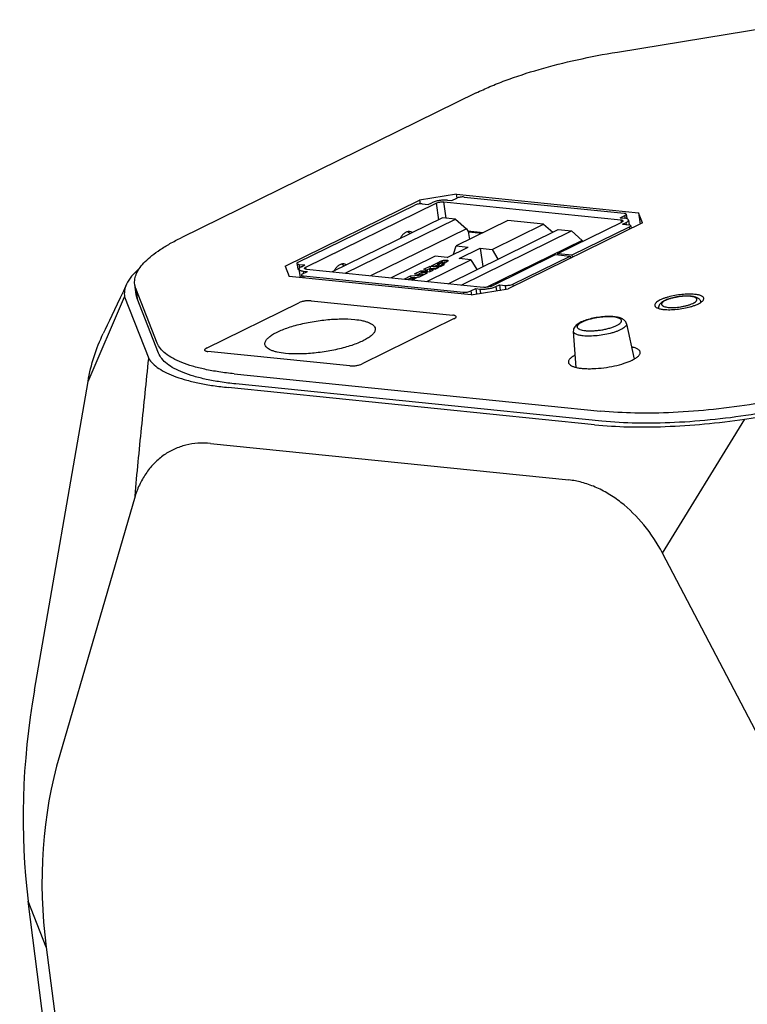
# Model space of a CAD drawing. Header units: millimetres. Extents: x 56 to 390, y 72 to 263.
# Tile 28 of 29: x 336 to 344, y 244 to 255. Entities that reach past the tile are written whole.
import ezdxf

# ---------------------------------------------------------------- set-up
doc = ezdxf.new("R2010")
doc.units = ezdxf.units.MM
doc.header["$LTSCALE"] = 23.1
doc.layers.add('00_COMPONENTS', color=7, linetype='CONTINUOUS')

msp = doc.modelspace()

# ---------------------------------------------------------------- linework, layer by layer
at = {"layer": '00_COMPONENTS', "color": 7}
for p, q in [((342.826, 254.507), (345.0754, 254.8729)), ((341.2296, 254.0447), (337.8898, 252.4058)), ((341.0058, 252.8977), (340.5879, 252.8298)), ((341.0122, 252.8546), (341.0058, 252.8977)), ((341.0058, 252.8977), (343.0655, 252.6883)), ((339.0674, 252.0836), (340.5879, 252.8298)), ((339.2134, 252.1278), (340.5337, 252.7758)), ((339.3006, 252.0733), (340.7751, 252.7969)), ((340.5879, 252.8298), (340.5933, 252.7896)), ((340.6173, 252.7894), (340.6863, 252.7823)), ((340.6863, 252.7823), (340.726, 252.8019)), ((340.8643, 252.8114), (342.8669, 252.6077)), ((340.9038, 252.8308), (340.9532, 252.8258)), ((340.9532, 252.8258), (341.0087, 252.853)), ((341.0923, 252.8666), (342.9036, 252.6824)), ((342.857, 252.6321), (342.9126, 252.6594)), ((342.9257, 252.6726), (342.933, 252.6221)), ((343.0655, 252.6883), (343.086, 252.5612)), ((343.1104, 252.5732), (343.0655, 252.6883)), ((340.8459, 252.6313), (339.599, 252.0194)), ((339.7471, 252.0043), (340.994, 252.6163)), ((340.994, 252.6163), (340.8459, 252.6313)), ((340.994, 252.6163), (341.1178, 252.5086)), ((341.587, 252.6002), (341.004, 252.314)), ((341.4082, 252.2729), (341.9913, 252.559)), ((341.9913, 252.559), (341.587, 252.6002)), ((343.1104, 252.5732), (341.59, 251.8271)), ((341.9913, 252.559), (342.096, 252.4679)), ((342.1517, 252.2275), (342.8765, 252.5832)), ((342.857, 252.6321), (342.9064, 252.6271)), ((342.8857, 252.5587), (342.9255, 252.5782)), ((342.8857, 252.5587), (342.9547, 252.5517)), ((342.9534, 252.6063), (342.9614, 252.5507)), ((342.9768, 252.5419), (342.9814, 252.5099)), ((341.1178, 252.5086), (340.0314, 251.9754)), ((340.9104, 251.886), (342.1574, 252.498)), ((341.0585, 251.871), (342.3055, 252.4829)), ((341.1178, 252.5086), (341.1384, 252.4764)), ((341.1384, 252.4764), (341.1513, 252.3863)), ((342.1574, 252.498), (342.3055, 252.4829)), ((342.3055, 252.4829), (342.4292, 252.3752)), ((342.316, 252.2108), (342.9637, 252.5286)), ((340.9713, 252.2185), (341.004, 252.314)), ((341.004, 252.314), (341.1382, 252.3004)), ((342.4292, 252.3752), (341.351, 251.8461)), ((342.4292, 252.3752), (342.4348, 252.3665)), ((340.8995, 252.1832), (341.1382, 252.3004)), ((341.0353, 252.1694), (341.274, 252.2866)), ((341.274, 252.2866), (341.3037, 252.0791)), ((341.274, 252.2866), (341.4082, 252.2729)), ((341.402, 251.8596), (342.1268, 252.2153)), ((341.4082, 252.2729), (341.473, 252.1621)), ((342.1268, 252.2153), (342.2911, 252.1986)), ((342.1538, 252.2126), (342.1517, 252.2275)), ((342.1517, 252.2275), (342.316, 252.2108)), ((342.3197, 252.1852), (342.316, 252.2108)), ((339.2003, 252.1146), (339.209, 252.0543)), ((339.2224, 252.1048), (339.2914, 252.0978)), ((339.2516, 252.0783), (339.2914, 252.0978)), ((340.7653, 252.1969), (340.2655, 251.9516)), ((340.6697, 251.9105), (341.1695, 252.1558)), ((340.7217, 252.0896), (340.8051, 252.1305)), ((340.7217, 252.0896), (340.8236, 252.0793)), ((340.7967, 252.101), (340.7646, 252.0852)), ((340.8995, 252.1832), (340.7653, 252.1969)), ((340.7956, 252.1089), (340.8336, 252.1276)), ((340.799, 252.0852), (340.7956, 252.1089)), ((340.7956, 252.1089), (340.8107, 252.1074)), ((340.8107, 252.1074), (340.8488, 252.1261)), ((340.8141, 252.0837), (340.8107, 252.1074)), ((340.8403, 252.0965), (340.8141, 252.0837)), ((340.8236, 252.0793), (340.8689, 252.1015)), ((340.8392, 252.1045), (340.8772, 252.1232)), ((340.8415, 252.0881), (340.8392, 252.1045)), ((340.8392, 252.1045), (340.8689, 252.1015)), ((340.8533, 252.1115), (340.8509, 252.1282)), ((341.1695, 252.1558), (341.0353, 252.1694)), ((341.1695, 252.1558), (341.2343, 252.045)), ((341.6434, 251.8807), (342.2911, 252.1986)), ((342.2911, 252.1986), (342.2948, 252.173)), ((339.0674, 252.0836), (339.1124, 251.9686)), ((339.2237, 252.0502), (339.2372, 251.9559)), ((339.2514, 251.9839), (339.2557, 251.954)), ((339.2645, 251.9971), (339.3201, 252.0243)), ((339.2707, 252.0294), (339.3201, 252.0243)), ((339.3102, 252.0488), (341.3129, 251.8451)), ((340.4844, 251.9732), (340.6317, 251.9851)), ((340.5325, 251.9967), (340.6038, 252.0317)), ((340.5325, 251.9967), (340.6343, 251.9864)), ((340.6072, 252.008), (340.5754, 251.9924)), ((340.5802, 251.9598), (340.6317, 251.9851)), ((340.6038, 252.0317), (340.6736, 252.0348)), ((340.6038, 252.0317), (340.6072, 252.008)), ((340.6147, 252.0083), (340.6072, 252.008)), ((340.7018, 252.0195), (340.6137, 252.0152)), ((340.6171, 251.9915), (340.6137, 252.0152)), ((340.6137, 252.0152), (340.6795, 252.0085)), ((340.64, 251.9892), (340.6171, 251.9915)), ((340.6343, 251.9864), (340.6795, 252.0085)), ((340.6381, 252.0486), (340.7094, 252.0836)), ((340.6736, 252.0348), (340.6381, 252.0486)), ((340.7009, 252.054), (340.667, 252.0374)), ((340.6736, 252.0348), (340.676, 252.0183)), ((340.7038, 252.034), (340.7004, 252.0577)), ((340.7004, 252.0577), (340.7437, 252.0401)), ((340.7004, 252.0577), (340.7661, 252.0511)), ((340.7018, 252.0195), (340.7437, 252.0401)), ((340.7189, 252.0279), (340.7038, 252.034)), ((340.7128, 252.0598), (340.7072, 252.0571)), ((340.7128, 252.0598), (340.7094, 252.0836)), ((340.7094, 252.0836), (340.8112, 252.0732)), ((340.7718, 252.0538), (340.7128, 252.0598)), ((340.7661, 252.0511), (340.8112, 252.0732)), ((340.8141, 252.0837), (340.799, 252.0852)), ((337.3821, 251.7634), (337.3658, 251.8773)), ((341.1721, 251.7591), (339.1124, 251.9686)), ((339.2735, 251.9741), (341.0848, 251.7899)), ((340.4224, 251.9427), (340.4844, 251.9732)), ((340.4372, 251.9342), (340.4224, 251.9427)), ((340.4878, 251.9494), (340.4534, 251.9325)), ((340.4844, 251.9732), (340.4878, 251.9494)), ((340.49, 251.9496), (340.4878, 251.9494)), ((340.5298, 251.9567), (340.4893, 251.9542)), ((340.4927, 251.9304), (340.4893, 251.9542)), ((340.4893, 251.9542), (340.5076, 251.9458)), ((340.4981, 251.928), (340.4927, 251.9304)), ((340.5076, 251.9458), (340.5298, 251.9567)), ((340.5103, 251.9267), (340.5076, 251.9458)), ((340.5123, 251.9265), (340.5303, 251.9354)), ((340.5236, 251.9385), (340.5652, 251.9589)), ((340.5245, 251.9325), (340.5236, 251.9385)), ((340.5236, 251.9385), (340.5303, 251.9354)), ((340.5298, 251.9567), (340.5318, 251.9425)), ((340.5575, 251.9551), (340.5303, 251.9529)), ((340.5802, 251.9598), (340.5652, 251.9589)), ((341.4511, 251.8546), (341.4909, 251.8742)), ((341.4909, 251.8742), (341.4995, 251.8138)), ((341.4909, 251.8742), (341.5598, 251.8671)), ((337.6194, 251.214), (337.3774, 251.8332)), ((341.1684, 251.8035), (341.2239, 251.8307)), ((341.1721, 251.7591), (341.59, 251.8271)), ((341.2239, 251.8307), (341.2326, 251.7704)), ((341.2239, 251.8307), (341.2733, 251.8257)), ((341.2283, 251.7683), (341.2326, 251.7704)), ((341.4995, 251.8138), (341.5048, 251.8132)), ((336.8369, 250.7805), (337.2504, 251.7379)), ((337.2504, 251.7379), (337.5231, 251.0399)), ((337.6357, 251.1001), (337.3938, 251.7193)), ((338.178, 251.1577), (339.2223, 251.6702)), ((339.3616, 251.6928), (340.9661, 251.5296)), ((343.7712, 251.6796), (343.7721, 251.6751)), ((343.2922, 251.611), (343.2926, 251.6064)), ((340.9811, 251.4913), (339.9368, 250.9788)), ((342.9283, 251.4332), (343.0164, 251.033)), ((342.3279, 251.3471), (342.3557, 250.9397)), ((339.7975, 250.9562), (338.193, 251.1193)), ((338.4911, 250.8666), (342.6358, 250.4451)), ((336.2304, 247.289), (336.8369, 250.7805)), ((342.6521, 250.3312), (338.5075, 250.7527)), ((344.2681, 250.354), (346.8037, 250.7664)), ((342.5688, 250.2903), (338.4241, 250.7118)), ((343.3354, 248.8391), (344.2681, 250.354)), ((338.2226, 250.078), (342.2753, 249.6659)), ((337.3683, 249.4828), (336.5163, 246.5572)), ((344.9828, 245.6962), (343.3354, 248.8391)), ((336.783, 240.038), (336.1604, 244.8989)), ((336.3639, 244.378), (336.9928, 239.5011))]:
    msp.add_line(p, q, dxfattribs=at)
at = {"layer": '00_COMPONENTS', "color": 4}
for p, q in [((340.7751, 252.7969), (340.8019, 252.6097)), ((340.8907, 252.6268), (340.8643, 252.8114)), ((342.9175, 252.6257), (342.9126, 252.6594)), ((342.8669, 252.6077), (342.8708, 252.5804)), ((342.929, 252.5543), (342.9255, 252.5782)), ((341.308, 252.4632), (341.1356, 252.4808)), ((341.1387, 252.4742), (341.2974, 252.458)), ((342.9674, 252.503), (342.9637, 252.5286)), ((339.2224, 252.1048), (339.2285, 252.0624)), ((340.8051, 252.1305), (340.8074, 252.1147)), ((340.851, 252.1103), (340.8488, 252.1261)), ((340.8985, 252.1349), (340.8958, 252.1536)), ((339.2707, 252.0294), (339.2746, 252.002)), ((339.304, 252.0496), (339.3006, 252.0733)), ((339.2735, 251.9741), (339.2767, 251.9519)), ((341.5661, 251.8232), (341.5598, 251.8671)), ((341.6434, 251.8807), (341.6471, 251.8551)), ((337.3774, 251.8332), (337.3938, 251.7193)), ((341.088, 251.7677), (341.0848, 251.7899)), ((341.1684, 251.8035), (341.1747, 251.7595)), ((341.2803, 251.7767), (341.2733, 251.8257)), ((341.4511, 251.8546), (341.4581, 251.8056)), ((343.662, 251.7407), (343.6614, 251.7408)), ((336.3639, 244.378), (336.1604, 244.8989))]:
    msp.add_line(p, q, dxfattribs=at)
at = {"layer": '00_COMPONENTS', "color": 7}
msp.add_lwpolyline([(337.2725, 251.8797), (337.2364, 251.802), (337.2013, 251.7268), (337.1681, 251.6561), (337.1368, 251.5898), (337.1074, 251.5279), (337.08, 251.4703), (337.0544, 251.4169), (337.0306, 251.3676), (337.0092, 251.3236)], dxfattribs=at)
for centre, radius, start, end in [((340.9097, 251.9272), 0.2053, 106.27939, 106.45275), ((340.9077, 251.934), 0.1982, 105.60802, 106.28225)]:
    msp.add_arc(centre, radius, start, end, dxfattribs=at)
at = {"layer": '00_COMPONENTS', "color": 4}
msp.add_arc((343.6212, 251.4345), 0.3089, 82.50819, 84.21352, dxfattribs=at)
at = {"layer": '00_COMPONENTS', "color": 7}
for centre, major_axis, ratio, start_param, end_param in [((342.3265, 247.8261), (3.9022, 6.6903), 0.7248773, -4.2383842, -3.8976071), ((344.0134, 243.5082), (7.043, -4.1084), 0.7561716, -2.9549775, -2.6142004)]:
    msp.add_ellipse(centre, major_axis=major_axis, ratio=ratio, start_param=start_param, end_param=end_param, dxfattribs=at)
for points, knots in [([(341.2296, 254.0447), (341.2806, 254.0697), (341.3884, 254.1187), (341.624, 254.2121), (341.9517, 254.3183), (342.3761, 254.4254), (342.6732, 254.4821), (342.826, 254.507)], [0, 0, 0, 0, 0.1022532, 0.212927, 0.4560338, 0.7214364, 1, 1, 1, 1]), ([(340.6173, 252.7894), (340.6105, 252.79), (340.5958, 252.7901), (340.5738, 252.7878), (340.5526, 252.7832), (340.5394, 252.7785), (340.5337, 252.7758)], [0, 0, 0, 0, 0.240546, 0.51238, 0.7777013, 1, 1, 1, 1]), ([(340.9038, 252.8308), (340.8893, 252.8322), (340.8581, 252.8324), (340.8112, 252.8274), (340.7662, 252.8176), (340.7381, 252.8078), (340.726, 252.8019)], [0, 0, 0, 0, 0.2405458, 0.5123803, 0.7777017, 1, 1, 1, 1]), ([(340.7751, 252.7969), (340.7812, 252.7998), (340.7952, 252.8048), (340.8178, 252.8097), (340.8414, 252.8122), (340.857, 252.8121), (340.8643, 252.8114)], [0, 0, 0, 0, 0.2222987, 0.4876201, 0.759454, 1, 1, 1, 1]), ([(341.0923, 252.8666), (341.0855, 252.8673), (341.0708, 252.8674), (341.0488, 252.865), (341.0276, 252.8604), (341.0144, 252.8558), (341.0087, 252.853)], [0, 0, 0, 0, 0.240546, 0.51238, 0.7777013, 1, 1, 1, 1]), ([(342.9257, 252.6726), (342.9253, 252.6756), (342.9198, 252.6792), (342.9121, 252.6813), (342.9066, 252.6821), (342.9036, 252.6824)], [0, 0, 0, 0, 0.3527758, 0.6392484, 1, 1, 1, 1]), ([(342.9126, 252.6594), (342.9146, 252.6604), (342.9183, 252.6624), (342.9233, 252.6662), (342.9261, 252.6703), (342.9257, 252.6726)], [0, 0, 0, 0, 0.3515697, 0.6321587, 1, 1, 1, 1]), ([(342.8669, 252.6077), (342.8701, 252.6074), (342.8759, 252.6065), (342.8842, 252.6042), (342.89, 252.6004), (342.8904, 252.5973)], [0, 0, 0, 0, 0.3607517, 0.6472242, 1, 1, 1, 1]), ([(342.8904, 252.5973), (342.8908, 252.5948), (342.8879, 252.5904), (342.8825, 252.5864), (342.8786, 252.5842), (342.8765, 252.5832)], [0, 0, 0, 0, 0.3678412, 0.6484301, 1, 1, 1, 1]), ([(342.9534, 252.6063), (342.9525, 252.6125), (342.9435, 252.6185), (342.9331, 252.6222), (342.9218, 252.6252), (342.9128, 252.6265), (342.9064, 252.6271)], [0, 0, 0, 0, 0.3526604, 0.4863648, 0.639369, 1, 1, 1, 1]), ([(342.9255, 252.5782), (342.9299, 252.5803), (342.9375, 252.5845), (342.9467, 252.5916), (342.9526, 252.5987), (342.9537, 252.6041), (342.9534, 252.6063)], [0, 0, 0, 0, 0.3480927, 0.6259124, 0.8364234, 1, 1, 1, 1]), ([(342.9768, 252.5419), (342.9764, 252.5448), (342.9709, 252.5484), (342.9632, 252.5505), (342.9577, 252.5513), (342.9547, 252.5517)], [0, 0, 0, 0, 0.3527758, 0.6392484, 1, 1, 1, 1]), ([(342.9637, 252.5286), (342.9657, 252.5296), (342.9693, 252.5317), (342.9744, 252.5354), (342.9771, 252.5395), (342.9768, 252.5419)], [0, 0, 0, 0, 0.3515697, 0.6321587, 1, 1, 1, 1]), ([(340.4755, 252.4755), (340.4656, 252.4765), (340.4442, 252.4741), (340.4145, 252.4581), (340.3882, 252.4317), (340.3745, 252.4093), (340.3684, 252.397)], [0, 0, 0, 0, 0.21315, 0.4453078, 0.7072382, 1, 1, 1, 1]), ([(340.4799, 252.4517), (340.4777, 252.4541), (340.4691, 252.4628), (340.4588, 252.47), (340.4506, 252.4738)], [0, 0, 0, 0, 0.2626316, 1, 1, 1, 1]), ([(340.5069, 252.465), (340.5044, 252.4664), (340.4946, 252.4716), (340.4837, 252.4747), (340.4755, 252.4755)], [0, 0, 0, 0, 0.2570299, 1, 1, 1, 1]), ([(337.3658, 251.8773), (337.3629, 251.8977), (337.3638, 251.9416), (337.3856, 252.0074), (337.4263, 252.0739), (337.4852, 252.1409), (337.562, 252.2084), (337.656, 252.2758), (337.7667, 252.3428), (337.8471, 252.3848), (337.8898, 252.4058)], [0, 0, 0, 0, 0.079009, 0.1647861, 0.2625222, 0.375463, 0.5053256, 0.6527909, 0.8178469, 1, 1, 1, 1]), ([(339.2134, 252.1278), (339.2114, 252.1268), (339.2078, 252.1248), (339.2027, 252.1211), (339.2, 252.117), (339.2003, 252.1146)], [0, 0, 0, 0, 0.3515697, 0.6321587, 1, 1, 1, 1]), ([(339.2003, 252.1146), (339.2007, 252.1117), (339.2062, 252.1081), (339.2139, 252.106), (339.2194, 252.1051), (339.2224, 252.1048)], [0, 0, 0, 0, 0.3527758, 0.6392484, 1, 1, 1, 1]), ([(339.7296, 252.1095), (339.7197, 252.1105), (339.6983, 252.1081), (339.6686, 252.0921), (339.6423, 252.0656), (339.6286, 252.0433), (339.6225, 252.031)], [0, 0, 0, 0, 0.21315, 0.4453078, 0.7072382, 1, 1, 1, 1]), ([(339.734, 252.0857), (339.7318, 252.0881), (339.7231, 252.0968), (339.7128, 252.1039), (339.7046, 252.1077)], [0, 0, 0, 0, 0.2626316, 1, 1, 1, 1]), ([(339.7609, 252.0989), (339.7585, 252.1004), (339.7487, 252.1056), (339.7378, 252.1086), (339.7296, 252.1095)], [0, 0, 0, 0, 0.2570299, 1, 1, 1, 1]), ([(340.8051, 252.1305), (340.819, 252.1373), (340.8406, 252.1465), (340.8714, 252.1537), (340.8876, 252.1545), (340.8958, 252.1536)], [0, 0, 0, 0, 0.4909623, 0.7393402, 1, 1, 1, 1]), ([(340.8473, 252.1298), (340.8449, 252.1301), (340.8403, 252.1297), (340.8357, 252.1286), (340.8336, 252.1276)], [0, 0, 0, 0, 0.5124899, 1, 1, 1, 1]), ([(340.8509, 252.1282), (340.8509, 252.1287), (340.8495, 252.1296), (340.8482, 252.1298), (340.8473, 252.1298)], [0, 0, 0, 0, 0.3534144, 1, 1, 1, 1]), ([(340.8488, 252.1261), (340.8491, 252.1262), (340.85, 252.1267), (340.851, 252.1276), (340.8509, 252.1282)], [0, 0, 0, 0, 0.3577977, 1, 1, 1, 1]), ([(340.891, 252.1304), (340.8878, 252.1304), (340.8754, 252.1299), (340.8632, 252.1273), (340.8544, 252.1249)], [0, 0, 0, 0, 0.2573682, 1, 1, 1, 1]), ([(340.91, 252.1476), (340.9103, 252.1457), (340.9082, 252.1426), (340.9048, 252.1394), (340.8991, 252.135), (340.8898, 252.1296), (340.8817, 252.1254), (340.8772, 252.1232)], [0, 0, 0, 0, 0.1327776, 0.2300357, 0.3479371, 0.6412745, 1, 1, 1, 1]), ([(340.8958, 252.1536), (340.898, 252.1534), (340.9018, 252.1529), (340.9063, 252.1516), (340.9091, 252.1499), (340.9099, 252.1483), (340.91, 252.1476)], [0, 0, 0, 0, 0.4123414, 0.6881308, 0.8678433, 1, 1, 1, 1]), ([(337.4201, 252.0613), (337.3878, 252.0332), (337.3318, 251.9779), (337.2875, 251.912), (337.2725, 251.8797)], [0, 0, 0, 0, 0.5462071, 1, 1, 1, 1]), ([(339.209, 252.0543), (339.2093, 252.052), (339.2128, 252.0489), (339.2184, 252.0467), (339.2223, 252.0458), (339.2244, 252.0454)], [0, 0, 0, 0, 0.3707353, 0.6503193, 1, 1, 1, 1]), ([(339.2516, 252.0783), (339.2473, 252.0762), (339.2396, 252.072), (339.2304, 252.0649), (339.2245, 252.0578), (339.2234, 252.0524), (339.2237, 252.0502)], [0, 0, 0, 0, 0.3480927, 0.6259124, 0.8364234, 1, 1, 1, 1]), ([(339.2237, 252.0502), (339.2246, 252.044), (339.2336, 252.038), (339.244, 252.0343), (339.2553, 252.0313), (339.2643, 252.03), (339.2707, 252.0294)], [0, 0, 0, 0, 0.3526604, 0.4863648, 0.639369, 1, 1, 1, 1]), ([(339.2645, 251.9971), (339.2625, 251.9961), (339.2589, 251.9941), (339.2538, 251.9903), (339.2511, 251.9862), (339.2514, 251.9839)], [0, 0, 0, 0, 0.3515697, 0.6321587, 1, 1, 1, 1]), ([(339.2514, 251.9839), (339.2518, 251.9809), (339.2573, 251.9773), (339.265, 251.9752), (339.2705, 251.9744), (339.2735, 251.9741)], [0, 0, 0, 0, 0.3527758, 0.6392484, 1, 1, 1, 1]), ([(339.2867, 252.0592), (339.2863, 252.0617), (339.2892, 252.0661), (339.2946, 252.0701), (339.2985, 252.0722), (339.3006, 252.0733)], [0, 0, 0, 0, 0.3678412, 0.6484301, 1, 1, 1, 1]), ([(339.3102, 252.0488), (339.307, 252.0491), (339.3012, 252.05), (339.293, 252.0523), (339.2871, 252.0561), (339.2867, 252.0592)], [0, 0, 0, 0, 0.3607517, 0.6472242, 1, 1, 1, 1]), ([(337.2725, 251.8797), (337.2619, 251.8568), (337.2464, 251.8102), (337.2464, 251.7607), (337.2504, 251.7379)], [0, 0, 0, 0, 0.5212201, 1, 1, 1, 1]), ([(337.3774, 251.8332), (337.376, 251.8368), (337.3709, 251.8511), (337.3674, 251.866), (337.3658, 251.8773)], [0, 0, 0, 0, 0.2528922, 1, 1, 1, 1]), ([(341.5598, 251.8671), (341.5666, 251.8664), (341.5813, 251.8664), (341.6034, 251.8687), (341.6245, 251.8733), (341.6377, 251.8779), (341.6434, 251.8807)], [0, 0, 0, 0, 0.240546, 0.51238, 0.7777013, 1, 1, 1, 1]), ([(337.3938, 251.7193), (337.3924, 251.7229), (337.3872, 251.7372), (337.3837, 251.7521), (337.3821, 251.7634)], [0, 0, 0, 0, 0.2528922, 1, 1, 1, 1]), ([(341.0848, 251.7899), (341.0916, 251.7892), (341.1063, 251.7891), (341.1283, 251.7915), (341.1495, 251.7961), (341.1627, 251.8007), (341.1684, 251.8035)], [0, 0, 0, 0, 0.240546, 0.51238, 0.7777013, 1, 1, 1, 1]), ([(341.2733, 251.8257), (341.2878, 251.8242), (341.319, 251.8241), (341.3659, 251.8291), (341.4109, 251.8389), (341.439, 251.8487), (341.4511, 251.8546)], [0, 0, 0, 0, 0.2405458, 0.5123803, 0.7777017, 1, 1, 1, 1]), ([(341.402, 251.8596), (341.3959, 251.8566), (341.3819, 251.8517), (341.3593, 251.8468), (341.3358, 251.8443), (341.3201, 251.8444), (341.3129, 251.8451)], [0, 0, 0, 0, 0.2222987, 0.4876201, 0.759454, 1, 1, 1, 1]), ([(343.7008, 251.7656), (343.6782, 251.7679), (343.6298, 251.7694), (343.5549, 251.7649), (343.4777, 251.7539), (343.4151, 251.7398), (343.3687, 251.7257), (343.338, 251.7146), (343.3111, 251.7028), (343.2885, 251.6906), (343.2707, 251.6782), (343.2579, 251.6657), (343.2502, 251.6532), (343.249, 251.6444), (343.2495, 251.6405)], [0, 0, 0, 0, 0.1389257, 0.2955901, 0.4584793, 0.6154309, 0.6880365, 0.7549542, 0.8150639, 0.8674806, 0.9116558, 0.9475686, 0.9761378, 1, 1, 1, 1]), ([(343.8039, 251.72), (343.8035, 251.7228), (343.8014, 251.7287), (343.7951, 251.7364), (343.7859, 251.7434), (343.7686, 251.7522), (343.7398, 251.7605), (343.7148, 251.7642), (343.7008, 251.7656)], [0, 0, 0, 0, 0.0724508, 0.1533844, 0.2487455, 0.3617267, 0.6442411, 1, 1, 1, 1]), ([(339.3616, 251.6928), (339.3502, 251.694), (339.3258, 251.6941), (339.289, 251.6902), (339.2537, 251.6825), (339.2317, 251.6748), (339.2223, 251.6702)], [0, 0, 0, 0, 0.240546, 0.5123802, 0.7777015, 1, 1, 1, 1]), ([(343.6618, 251.7437), (343.6435, 251.7456), (343.6047, 251.7467), (343.545, 251.7429), (343.4841, 251.7338), (343.4264, 251.7203), (343.3757, 251.7029), (343.3395, 251.6848), (343.3166, 251.6673), (343.3028, 251.652), (343.2932, 251.633), (343.2916, 251.6183), (343.2922, 251.611)], [0, 0, 0, 0, 0.1302226, 0.274553, 0.423516, 0.5665723, 0.6945597, 0.8029454, 0.8512434, 0.898503, 0.9477748, 1, 1, 1, 1]), ([(343.3527, 251.5948), (343.3753, 251.5925), (343.4237, 251.591), (343.4985, 251.5956), (343.5757, 251.6066), (343.6384, 251.6207), (343.6848, 251.6347), (343.7155, 251.6459), (343.7423, 251.6577), (343.7649, 251.6699), (343.7827, 251.6823), (343.7955, 251.6947), (343.8033, 251.7072), (343.8044, 251.7161), (343.8039, 251.72)], [0, 0, 0, 0, 0.1389257, 0.2955901, 0.4584793, 0.6154309, 0.6880365, 0.7549542, 0.8150639, 0.8674806, 0.9116558, 0.9475686, 0.9761378, 1, 1, 1, 1]), ([(343.7712, 251.6796), (343.7701, 251.6853), (343.7661, 251.6962), (343.7529, 251.7138), (343.7298, 251.7289), (343.6973, 251.7389), (343.6742, 251.7424), (343.6618, 251.7437)], [0, 0, 0, 0, 0.1283567, 0.2513439, 0.482701, 0.7245343, 1, 1, 1, 1]), ([(343.2495, 251.6405), (343.25, 251.6377), (343.252, 251.6318), (343.2583, 251.624), (343.2675, 251.6171), (343.2849, 251.6082), (343.3136, 251.5999), (343.3387, 251.5962), (343.3527, 251.5948)], [0, 0, 0, 0, 0.0724508, 0.1533844, 0.2487455, 0.3617267, 0.6442411, 1, 1, 1, 1]), ([(338.8389, 251.2), (338.8383, 251.2043), (338.8382, 251.2132), (338.8414, 251.2268), (338.8478, 251.2405), (338.8612, 251.2602), (338.8866, 251.2848), (338.9267, 251.3127), (338.9774, 251.3402), (339.0379, 251.3667), (339.1069, 251.3918), (339.2113, 251.4234), (339.3523, 251.4551), (339.526, 251.4798), (339.6944, 251.4901), (339.8034, 251.4867), (339.8542, 251.4816)], [0, 0, 0, 0, 0.0116868, 0.0240244, 0.0375584, 0.0526847, 0.0885879, 0.1327513, 0.1851541, 0.2452477, 0.3121475, 0.3847336, 0.5416431, 0.704489, 0.8611115, 1, 1, 1, 1]), ([(339.8542, 251.4816), (339.8857, 251.4784), (339.9305, 251.4719), (339.9855, 251.4574), (340.0187, 251.4453), (340.0458, 251.4314), (340.0665, 251.4158), (340.0806, 251.3984), (340.0853, 251.3851), (340.0862, 251.3788)], [0, 0, 0, 0, 0.3556448, 0.5065334, 0.6383898, 0.7513344, 0.846665, 0.9275725, 1, 1, 1, 1]), ([(341.003, 251.5135), (341.0022, 251.5183), (340.993, 251.5242), (340.9802, 251.5278), (340.9711, 251.5291), (340.9661, 251.5296)], [0, 0, 0, 0, 0.3538537, 0.640148, 1, 1, 1, 1]), ([(340.9811, 251.4913), (340.9845, 251.493), (340.9906, 251.4963), (340.9978, 251.5019), (341.0024, 251.5075), (341.0032, 251.5117), (341.003, 251.5135)], [0, 0, 0, 0, 0.3488176, 0.6266467, 0.8366439, 1, 1, 1, 1]), ([(342.7915, 251.512), (342.7686, 251.5143), (342.7201, 251.5158), (342.6455, 251.511), (342.5693, 251.4998), (342.4971, 251.4829), (342.4335, 251.4613), (342.3882, 251.4387), (342.3594, 251.4169), (342.342, 251.398), (342.3297, 251.3745), (342.3273, 251.3563), (342.3279, 251.3471)], [0, 0, 0, 0, 0.1301527, 0.2743985, 0.4233305, 0.5664732, 0.6946877, 0.803354, 0.851714, 0.898895, 0.9479585, 1, 1, 1, 1]), ([(342.9283, 251.4332), (342.9267, 251.4402), (342.9216, 251.4535), (342.9049, 251.4752), (342.876, 251.4936), (342.8357, 251.5061), (342.8068, 251.5104), (342.7915, 251.512)], [0, 0, 0, 0, 0.1281029, 0.2507262, 0.481936, 0.7241813, 1, 1, 1, 1]), ([(336.8369, 250.7805), (336.8535, 250.8761), (336.8983, 251.0617), (336.9683, 251.2396), (337.0092, 251.3236)], [0, 0, 0, 0, 0.5093775, 1, 1, 1, 1]), ([(340.0862, 251.3788), (340.0868, 251.3745), (340.0869, 251.3656), (340.0838, 251.352), (340.0774, 251.3382), (340.0639, 251.3186), (340.0385, 251.294), (339.9985, 251.2661), (339.9477, 251.2386), (339.8873, 251.212), (339.8182, 251.187), (339.7138, 251.1554), (339.5728, 251.1237), (339.3992, 251.099), (339.2307, 251.0887), (339.1218, 251.092), (339.071, 251.0972)], [0, 0, 0, 0, 0.0116868, 0.0240244, 0.0375584, 0.0526847, 0.0885879, 0.1327513, 0.1851541, 0.2452477, 0.3121475, 0.3847336, 0.5416431, 0.704489, 0.8611115, 1, 1, 1, 1]), ([(338.4911, 250.8666), (338.4329, 250.8725), (338.3216, 250.8863), (338.1636, 250.9146), (338.0229, 250.9494), (337.9008, 250.9903), (337.7984, 251.037), (337.7163, 251.0893), (337.6552, 251.1471), (337.6281, 251.1917), (337.6194, 251.214)], [0, 0, 0, 0, 0.1805817, 0.345925, 0.4950349, 0.6272918, 0.7425959, 0.8416139, 0.9261981, 1, 1, 1, 1]), ([(339.071, 251.0972), (339.0394, 251.1004), (338.9946, 251.1069), (338.9396, 251.1214), (338.9064, 251.1335), (338.8794, 251.1474), (338.8587, 251.163), (338.8445, 251.1804), (338.8399, 251.1936), (338.8389, 251.2)], [0, 0, 0, 0, 0.3556448, 0.5065334, 0.6383898, 0.7513344, 0.846665, 0.9275725, 1, 1, 1, 1]), ([(338.5075, 250.7527), (338.4492, 250.7586), (338.3379, 250.7724), (338.1799, 250.8008), (338.0392, 250.8355), (337.9172, 250.8764), (337.8147, 250.9231), (337.7326, 250.9754), (337.6716, 251.0332), (337.6444, 251.0778), (337.6357, 251.1001)], [0, 0, 0, 0, 0.1805817, 0.345925, 0.4950349, 0.6272918, 0.7425959, 0.8416139, 0.9261981, 1, 1, 1, 1]), ([(338.178, 251.1577), (338.1746, 251.156), (338.1687, 251.1528), (338.1614, 251.1473), (338.1569, 251.1418), (338.1559, 251.1376), (338.1561, 251.1358)], [0, 0, 0, 0, 0.347362, 0.6251602, 0.8361793, 1, 1, 1, 1]), ([(338.1561, 251.1358), (338.1567, 251.1309), (338.1638, 251.1262), (338.172, 251.1232), (338.1808, 251.1209), (338.1879, 251.1199), (338.193, 251.1193)], [0, 0, 0, 0, 0.3515883, 0.4852919, 0.6384756, 1, 1, 1, 1]), ([(343.084, 251.1117), (343.0835, 251.115), (343.0815, 251.1216), (343.0756, 251.1308), (343.0669, 251.1392), (343.0508, 251.1503), (343.0236, 251.1619), (342.9995, 251.168), (342.9861, 251.1708)], [0, 0, 0, 0, 0.0818628, 0.1698649, 0.2688642, 0.382061, 0.6570241, 1, 1, 1, 1]), ([(342.9944, 251.0214), (343.0083, 251.0282), (343.0328, 251.0417), (343.0592, 251.0617), (343.0736, 251.0781), (343.0806, 251.0895), (343.0843, 251.1008), (343.0845, 251.1083), (343.084, 251.1117)], [0, 0, 0, 0, 0.347214, 0.6243379, 0.7373385, 0.8351265, 0.9209491, 1, 1, 1, 1]), ([(337.3683, 249.4828), (337.3912, 249.7407), (337.4429, 250.2597), (337.4962, 250.7785), (337.5231, 251.0399)], [0, 0, 0, 0, 0.4963169, 1, 1, 1, 1]), ([(337.5231, 251.0399), (337.5363, 251.0186), (337.5715, 250.9767), (337.6408, 250.9228), (337.7291, 250.8737), (337.8357, 250.8297), (337.9599, 250.7911), (338.1008, 250.7581), (338.2573, 250.731), (338.3669, 250.7176), (338.4241, 250.7118)], [0, 0, 0, 0, 0.0765675, 0.1647303, 0.2667394, 0.3836796, 0.515862, 0.6630759, 0.8247411, 1, 1, 1, 1]), ([(339.7975, 250.9562), (339.8089, 250.955), (339.8333, 250.9549), (339.8701, 250.9588), (339.9054, 250.9665), (339.9273, 250.9742), (339.9368, 250.9788)], [0, 0, 0, 0, 0.240546, 0.5123802, 0.7777015, 1, 1, 1, 1]), ([(342.3462, 251.0777), (342.3346, 251.0714), (342.3141, 251.059), (342.2923, 251.0407), (342.2805, 251.0259), (342.2748, 251.0155), (342.2719, 251.0053), (342.2718, 250.9986), (342.2723, 250.9954)], [0, 0, 0, 0, 0.3416056, 0.6159137, 0.7291904, 0.8285823, 0.9172677, 1, 1, 1, 1]), ([(342.2723, 250.9954), (342.2731, 250.9894), (342.2791, 250.9766), (342.2968, 250.9617), (342.3225, 250.9491), (342.3558, 250.9389), (342.3964, 250.9312), (342.4433, 250.9262), (342.4955, 250.9241), (342.5724, 250.925), (342.6725, 250.9336), (342.7907, 250.9537), (342.899, 250.982), (342.9653, 251.0071), (342.9944, 251.0214)], [0, 0, 0, 0, 0.0239926, 0.0531914, 0.0903561, 0.1363285, 0.1909424, 0.2534706, 0.3228272, 0.3976768, 0.5576404, 0.7201638, 0.871697, 1, 1, 1, 1]), ([(344.3811, 250.5264), (344.2264, 250.5012), (343.9193, 250.46), (343.4667, 250.4247), (343.0393, 250.4174), (342.7652, 250.4319), (342.6358, 250.4451)], [0, 0, 0, 0, 0.2683649, 0.5304687, 0.7771435, 1, 1, 1, 1]), ([(342.5688, 250.2903), (342.6949, 250.2775), (342.9613, 250.2624), (343.3766, 250.2664), (343.8171, 250.2959), (344.1167, 250.3319), (344.2681, 250.354)], [0, 0, 0, 0, 0.2232013, 0.4691538, 0.7306996, 1, 1, 1, 1]), ([(344.3974, 250.4125), (344.2428, 250.3873), (343.9356, 250.3461), (343.483, 250.3108), (343.0557, 250.3035), (342.7816, 250.3181), (342.6521, 250.3312)], [0, 0, 0, 0, 0.2683649, 0.5304687, 0.7771435, 1, 1, 1, 1]), ([(338.2226, 250.078), (338.1755, 250.0828), (338.0815, 250.0849), (337.9437, 250.0639), (337.8139, 250.0191), (337.6947, 249.9512), (337.5883, 249.8615), (337.4968, 249.752), (337.4217, 249.6246), (337.3842, 249.5314), (337.3683, 249.4828)], [0, 0, 0, 0, 0.1257045, 0.2477729, 0.3678463, 0.4877907, 0.609487, 0.7346176, 0.8645008, 1, 1, 1, 1]), ([(343.3354, 248.8391), (343.2766, 248.9514), (343.1395, 249.1605), (342.9207, 249.3781), (342.7272, 249.5118), (342.579, 249.5884), (342.4283, 249.6414), (342.3258, 249.6607), (342.2753, 249.6659)], [0, 0, 0, 0, 0.2724348, 0.5334949, 0.6577273, 0.7769077, 0.8909085, 1, 1, 1, 1])]:
    msp.add_open_spline(points, degree=3, knots=knots, dxfattribs=at)
at = {"layer": '00_COMPONENTS', "color": 4}
for points, knots in [([(343.6523, 251.7419), (343.6294, 251.7442), (343.58, 251.7445), (343.5181, 251.7378), (343.4674, 251.7281), (343.4317, 251.7191), (343.3995, 251.7087), (343.3722, 251.6973), (343.3506, 251.6853), (343.3369, 251.6745), (343.33, 251.6656), (343.3271, 251.6595), (343.3262, 251.6534), (343.3279, 251.6453), (343.3342, 251.6384), (343.3428, 251.633), (343.3551, 251.6273), (343.3748, 251.622), (343.3917, 251.6196), (343.4011, 251.6186)], [0, 0, 0, 0, 0.1575399, 0.3355714, 0.4245962, 0.5094149, 0.5871083, 0.6551362, 0.7115566, 0.755404, 0.7728543, 0.7878104, 0.8010973, 0.8139389, 0.8432033, 0.8616589, 0.8831501, 0.9355482, 1, 1, 1, 1]), ([(343.4011, 251.6186), (343.4236, 251.6163), (343.4718, 251.616), (343.5325, 251.6223), (343.5823, 251.6315), (343.6176, 251.6402), (343.6496, 251.6502), (343.6773, 251.6613), (343.6994, 251.673), (343.7138, 251.6836), (343.7216, 251.6923), (343.7252, 251.6983), (343.727, 251.7042), (343.7268, 251.7122), (343.7219, 251.7195), (343.7147, 251.7251), (343.7039, 251.731), (343.6861, 251.7368), (343.6706, 251.7396), (343.662, 251.7407)], [0, 0, 0, 0, 0.1575558, 0.3357057, 0.4251361, 0.5107418, 0.5896845, 0.6594619, 0.7181003, 0.7644668, 0.7831389, 0.7991357, 0.8130806, 0.8259879, 0.8534999, 0.8704818, 0.890292, 0.9390746, 1, 1, 1, 1]), ([(342.7796, 251.5097), (342.7659, 251.5111), (342.737, 251.5126), (342.6918, 251.5119), (342.644, 251.5081), (342.5953, 251.5016), (342.5477, 251.4925), (342.5028, 251.4812), (342.4625, 251.4681), (342.4282, 251.4538), (342.4011, 251.4388), (342.384, 251.4252), (342.3753, 251.4141), (342.3717, 251.4064), (342.3705, 251.3988), (342.3727, 251.3886), (342.3806, 251.3799), (342.3913, 251.3731), (342.4068, 251.366), (342.4314, 251.3594), (342.4527, 251.3563), (342.4645, 251.3551)], [0, 0, 0, 0, 0.0748102, 0.1576162, 0.2456014, 0.3356882, 0.4246973, 0.5095011, 0.5871808, 0.6551967, 0.7116073, 0.755447, 0.7728943, 0.7878477, 0.8011324, 0.8139717, 0.8432309, 0.8616833, 0.8831707, 0.9355596, 1, 1, 1, 1]), ([(342.9283, 251.4332), (342.9292, 251.429), (342.9286, 251.4195), (342.921, 251.4057), (342.9076, 251.3922), (342.8888, 251.3786), (342.8646, 251.3652), (342.8357, 251.3522), (342.8025, 251.34), (342.752, 251.3245), (342.6837, 251.309), (342.5994, 251.2968), (342.5175, 251.2917), (342.4645, 251.2933), (342.4398, 251.2958)], [0, 0, 0, 0, 0.023675, 0.0515733, 0.0866968, 0.1301571, 0.1820169, 0.2417602, 0.3085086, 0.3811326, 0.5385967, 0.702427, 0.8601652, 1, 1, 1, 1]), ([(342.4645, 251.3551), (342.4782, 251.3537), (342.5071, 251.3522), (342.5523, 251.3529), (342.6001, 251.3567), (342.6488, 251.3632), (342.6964, 251.3723), (342.7413, 251.3836), (342.7816, 251.3967), (342.8159, 251.411), (342.843, 251.426), (342.8601, 251.4396), (342.8688, 251.4507), (342.8724, 251.4584), (342.8736, 251.466), (342.8714, 251.4762), (342.8635, 251.4849), (342.8528, 251.4917), (342.8373, 251.4988), (342.8127, 251.5055), (342.7914, 251.5085), (342.7796, 251.5097)], [0, 0, 0, 0, 0.0748102, 0.1576162, 0.2456014, 0.3356882, 0.4246973, 0.5095011, 0.5871808, 0.6551967, 0.7116073, 0.755447, 0.7728943, 0.7878477, 0.8011324, 0.8139717, 0.8432309, 0.8616833, 0.8831707, 0.9355596, 1, 1, 1, 1]), ([(342.4398, 251.2958), (342.4243, 251.2974), (342.3967, 251.3015), (342.365, 251.3108), (342.3462, 251.3208), (342.3364, 251.3286), (342.3299, 251.3374), (342.3281, 251.344), (342.3279, 251.3471)], [0, 0, 0, 0, 0.3586639, 0.6413027, 0.7534057, 0.847548, 0.9274729, 1, 1, 1, 1])]:
    msp.add_open_spline(points, degree=3, knots=knots, dxfattribs=at)
for points in [[(343.7716, 251.6747), (343.7717, 251.6764), (343.7716, 251.678), (343.7712, 251.6796)], [(343.2922, 251.611), (343.2924, 251.6093), (343.2927, 251.6077), (343.2933, 251.6061)]]:
    msp.add_open_spline(points, degree=3, dxfattribs=at)

doc.saveas('drawing.dxf')
